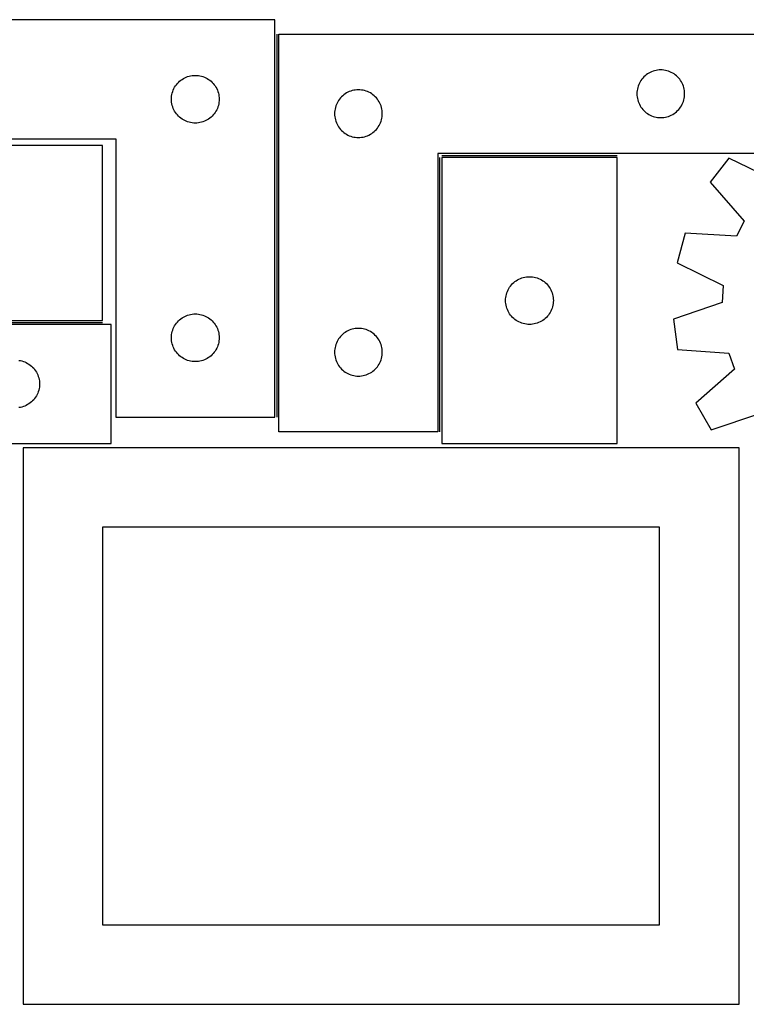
# Model space of a CAD drawing. Header units: millimetres. Extents: x 7 to 1243, y 7 to 2493.
# Tile 16 of 17: x 820 to 1094, y 2122 to 2493. Entities that reach past the tile are written whole.
import ezdxf

# ---------------------------------------------------------------- set-up
doc = ezdxf.new("R2010")
doc.units = ezdxf.units.MM
doc.layers.add('COMMON', color=5, linetype='CONTINUOUS', true_color=0x0000ff)
doc.layers.add('CUT', color=7, linetype='CONTINUOUS', true_color=0x000000)

msp = doc.modelspace()

# ---------------------------------------------------------------- linework, layer by layer
at = {"layer": 'COMMON'}
for p, q in [((916.785612, 2487.743927), (916.785612, 2343.194615)), ((978.285612, 2337.743927), (978.285612, 2441.243926)), ((979.035613, 2441.993927), (1045.035613, 2441.993927)), ((743.070523, 2379.001496), (851.070523, 2379.001496))]:
    msp.add_line(p, q, dxfattribs=at)
at = {"layer": 'CUT'}
for p, q in [((916.035611, 2493.194615), (736.035611, 2493.194615)), ((916.035611, 2343.194615), (916.035611, 2493.194615)), ((917.535612, 2487.743927), (1097.535612, 2487.743927)), ((917.535612, 2337.743927), (917.535612, 2487.743927)), ((1059.779799, 2474.070994), (1059.20624, 2473.937259)), ((1060.360876, 2474.16693), (1059.779799, 2474.070994)), ((1060.946984, 2474.224657), (1060.360876, 2474.16693)), ((1061.535612, 2474.243927), (1060.946984, 2474.224657)), ((1062.12424, 2474.224657), (1061.535612, 2474.243927)), ((1062.710347, 2474.16693), (1062.12424, 2474.224657)), ((1063.291425, 2474.070994), (1062.710347, 2474.16693)), ((1063.864983, 2473.937259), (1063.291425, 2474.070994)), ((880.101498, 2469.961173), (880.556758, 2470.334795)), ((880.556758, 2470.334795), (881.035479, 2470.677841)), ((881.035479, 2470.677841), (881.535611, 2470.988844)), ((881.535611, 2470.988844), (882.055013, 2471.26647)), ((882.055013, 2471.26647), (882.59146, 2471.509531)), ((882.59146, 2471.509531), (883.142656, 2471.716986)), ((883.142656, 2471.716986), (883.706239, 2471.887947)), ((883.706239, 2471.887947), (884.279798, 2472.021683)), ((884.279798, 2472.021683), (884.860875, 2472.117619)), ((884.860875, 2472.117619), (885.446983, 2472.175345)), ((885.446983, 2472.175345), (886.035611, 2472.194615)), ((886.035611, 2472.194615), (886.624239, 2472.175345)), ((886.624239, 2472.175345), (887.210346, 2472.117619)), ((887.210346, 2472.117619), (887.791424, 2472.021683)), ((887.791424, 2472.021683), (888.364982, 2471.887947)), ((888.364982, 2471.887947), (888.928566, 2471.716986)), ((888.928566, 2471.716986), (889.479762, 2471.509531)), ((889.479762, 2471.509531), (890.016209, 2471.26647)), ((890.016209, 2471.26647), (890.535611, 2470.988844)), ((890.535611, 2470.988844), (891.035743, 2470.677841)), ((891.035743, 2470.677841), (891.514464, 2470.334795)), ((891.514464, 2470.334795), (891.969723, 2469.961173)), ((1054.052385, 2470.244059), (1053.741383, 2469.743927)), ((1054.395432, 2470.72278), (1054.052385, 2470.244059)), ((1054.769053, 2471.178039), (1054.395432, 2470.72278)), ((1055.171651, 2471.607888), (1054.769053, 2471.178039)), ((1055.601499, 2472.010485), (1055.171651, 2471.607888)), ((1056.056759, 2472.384107), (1055.601499, 2472.010485)), ((1056.53548, 2472.727153), (1056.056759, 2472.384107)), ((1057.035612, 2473.038155), (1056.53548, 2472.727153)), ((1057.555014, 2473.315781), (1057.035612, 2473.038155)), ((1058.091461, 2473.558843), (1057.555014, 2473.315781)), ((1058.642657, 2473.766298), (1058.091461, 2473.558843)), ((1059.20624, 2473.937259), (1058.642657, 2473.766298)), ((1064.428567, 2473.766298), (1063.864983, 2473.937259)), ((1064.979763, 2473.558843), (1064.428567, 2473.766298)), ((1065.51621, 2473.315781), (1064.979763, 2473.558843)), ((1066.035612, 2473.038155), (1065.51621, 2473.315781)), ((1066.535744, 2472.727153), (1066.035612, 2473.038155)), ((1067.014465, 2472.384107), (1066.535744, 2472.727153)), ((1067.469724, 2472.010485), (1067.014465, 2472.384107)), ((1067.899573, 2471.607888), (1067.469724, 2472.010485)), ((1068.30217, 2471.178039), (1067.899573, 2471.607888)), ((1068.675792, 2470.72278), (1068.30217, 2471.178039)), ((1069.018838, 2470.244059), (1068.675792, 2470.72278)), ((1069.32984, 2469.743927), (1069.018838, 2470.244059)), ((877.51324, 2466.08757), (877.720695, 2466.638766)), ((877.720695, 2466.638766), (877.963756, 2467.175213)), ((877.963756, 2467.175213), (878.241382, 2467.694615)), ((878.241382, 2467.694615), (878.552384, 2468.194747)), ((878.552384, 2468.194747), (878.895431, 2468.673468)), ((878.895431, 2468.673468), (879.269052, 2469.128727)), ((879.269052, 2469.128727), (879.67165, 2469.558576)), ((879.67165, 2469.558576), (880.101498, 2469.961173)), ((891.969723, 2469.961173), (892.399572, 2469.558576)), ((892.399572, 2469.558576), (892.802169, 2469.128727)), ((892.802169, 2469.128727), (893.175791, 2468.673468)), ((893.175791, 2468.673468), (893.518837, 2468.194747)), ((893.518837, 2468.194747), (893.829839, 2467.694615)), ((893.829839, 2467.694615), (894.107465, 2467.175213)), ((894.107465, 2467.175213), (894.350527, 2466.638766)), ((894.350527, 2466.638766), (894.557982, 2466.08757)), ((945.779799, 2466.570994), (945.20624, 2466.437259)), ((946.360876, 2466.66693), (945.779799, 2466.570994)), ((946.946984, 2466.724657), (946.360876, 2466.66693)), ((947.535612, 2466.743927), (946.946984, 2466.724657)), ((948.12424, 2466.724657), (947.535612, 2466.743927)), ((948.710347, 2466.66693), (948.12424, 2466.724657)), ((949.291425, 2466.570994), (948.710347, 2466.66693)), ((949.864983, 2466.437259), (949.291425, 2466.570994)), ((1052.708544, 2466.99974), (1052.612608, 2466.418662)), ((1052.842279, 2467.573298), (1052.708544, 2466.99974)), ((1053.013241, 2468.136882), (1052.842279, 2467.573298)), ((1053.220696, 2468.688078), (1053.013241, 2468.136882)), ((1053.463757, 2469.224525), (1053.220696, 2468.688078)), ((1053.741383, 2469.743927), (1053.463757, 2469.224525)), ((1069.607466, 2469.224525), (1069.32984, 2469.743927)), ((1069.850528, 2468.688078), (1069.607466, 2469.224525)), ((1070.057983, 2468.136882), (1069.850528, 2468.688078)), ((1070.228944, 2467.573298), (1070.057983, 2468.136882)), ((1070.362679, 2466.99974), (1070.228944, 2467.573298)), ((1070.458616, 2466.418662), (1070.362679, 2466.99974)), ((877.035611, 2463.194615), (877.05488, 2463.783243)), ((877.05488, 2462.605987), (877.035611, 2463.194615)), ((877.05488, 2463.783243), (877.112607, 2464.369351)), ((877.112607, 2464.369351), (877.208543, 2464.950428)), ((877.208543, 2464.950428), (877.342278, 2465.523986)), ((877.342278, 2465.523986), (877.51324, 2466.08757)), ((894.557982, 2466.08757), (894.728943, 2465.523986)), ((894.728943, 2465.523986), (894.862678, 2464.950428)), ((894.862678, 2464.950428), (894.958615, 2464.369351)), ((894.958615, 2464.369351), (895.016341, 2463.783243)), ((895.016341, 2463.783243), (895.035611, 2463.194615)), ((895.035611, 2463.194615), (895.016341, 2462.605987)), ((940.395432, 2463.22278), (940.052385, 2462.744059)), ((940.769053, 2463.678039), (940.395432, 2463.22278)), ((941.171651, 2464.107888), (940.769053, 2463.678039)), ((941.601499, 2464.510485), (941.171651, 2464.107888)), ((942.056759, 2464.884107), (941.601499, 2464.510485)), ((942.53548, 2465.227153), (942.056759, 2464.884107)), ((943.035612, 2465.538155), (942.53548, 2465.227153)), ((943.555014, 2465.815781), (943.035612, 2465.538155)), ((944.091461, 2466.058843), (943.555014, 2465.815781)), ((944.642657, 2466.266298), (944.091461, 2466.058843)), ((945.20624, 2466.437259), (944.642657, 2466.266298)), ((950.428567, 2466.266298), (949.864983, 2466.437259)), ((950.979763, 2466.058843), (950.428567, 2466.266298)), ((951.51621, 2465.815781), (950.979763, 2466.058843)), ((952.035612, 2465.538155), (951.51621, 2465.815781)), ((952.535744, 2465.227153), (952.035612, 2465.538155)), ((953.014465, 2464.884107), (952.535744, 2465.227153)), ((953.469724, 2464.510485), (953.014465, 2464.884107)), ((953.899573, 2464.107888), (953.469724, 2464.510485)), ((954.30217, 2463.678039), (953.899573, 2464.107888)), ((954.675792, 2463.22278), (954.30217, 2463.678039)), ((955.018838, 2462.744059), (954.675792, 2463.22278)), ((1052.554881, 2465.832555), (1052.535612, 2465.243927)), ((1052.535612, 2465.243927), (1052.554881, 2464.655299)), ((1052.612608, 2466.418662), (1052.554881, 2465.832555)), ((1052.554881, 2464.655299), (1052.612608, 2464.069191)), ((1052.612608, 2464.069191), (1052.708544, 2463.488114)), ((1052.708544, 2463.488114), (1052.842279, 2462.914555)), ((1052.842279, 2462.914555), (1053.013241, 2462.350972)), ((1070.057983, 2462.350972), (1070.228944, 2462.914555)), ((1070.228944, 2462.914555), (1070.362679, 2463.488114)), ((1070.362679, 2463.488114), (1070.458616, 2464.069191)), ((1070.516342, 2465.832555), (1070.458616, 2466.418662)), ((1070.458616, 2464.069191), (1070.516342, 2464.655299)), ((1070.535612, 2465.243927), (1070.516342, 2465.832555)), ((1070.516342, 2464.655299), (1070.535612, 2465.243927)), ((877.112607, 2462.019879), (877.05488, 2462.605987)), ((877.208543, 2461.438802), (877.112607, 2462.019879)), ((877.342278, 2460.865244), (877.208543, 2461.438802)), ((877.51324, 2460.30166), (877.342278, 2460.865244)), ((877.720695, 2459.750464), (877.51324, 2460.30166)), ((877.963756, 2459.214017), (877.720695, 2459.750464)), ((878.241382, 2458.694615), (877.963756, 2459.214017)), ((894.107465, 2459.214017), (893.829839, 2458.694615)), ((894.350527, 2459.750464), (894.107465, 2459.214017)), ((894.557982, 2460.30166), (894.350527, 2459.750464)), ((894.728943, 2460.865244), (894.557982, 2460.30166)), ((894.862678, 2461.438802), (894.728943, 2460.865244)), ((894.958615, 2462.019879), (894.862678, 2461.438802)), ((895.016341, 2462.605987), (894.958615, 2462.019879)), ((938.708544, 2459.49974), (938.612608, 2458.918662)), ((938.842279, 2460.073298), (938.708544, 2459.49974)), ((939.013241, 2460.636882), (938.842279, 2460.073298)), ((939.220696, 2461.188078), (939.013241, 2460.636882)), ((939.463757, 2461.724525), (939.220696, 2461.188078)), ((939.741383, 2462.243927), (939.463757, 2461.724525)), ((940.052385, 2462.744059), (939.741383, 2462.243927)), ((955.32984, 2462.243927), (955.018838, 2462.744059)), ((955.607466, 2461.724525), (955.32984, 2462.243927)), ((955.850528, 2461.188078), (955.607466, 2461.724525)), ((956.057983, 2460.636882), (955.850528, 2461.188078)), ((956.228944, 2460.073298), (956.057983, 2460.636882)), ((956.362679, 2459.49974), (956.228944, 2460.073298)), ((956.458616, 2458.918662), (956.362679, 2459.49974)), ((1053.013241, 2462.350972), (1053.220696, 2461.799776)), ((1053.220696, 2461.799776), (1053.463757, 2461.263329)), ((1053.463757, 2461.263329), (1053.741383, 2460.743927)), ((1053.741383, 2460.743927), (1054.052385, 2460.243795)), ((1054.052385, 2460.243795), (1054.395432, 2459.765074)), ((1054.395432, 2459.765074), (1054.769053, 2459.309814)), ((1054.769053, 2459.309814), (1055.171651, 2458.879966)), ((1067.899573, 2458.879966), (1068.30217, 2459.309814)), ((1068.30217, 2459.309814), (1068.675792, 2459.765074)), ((1068.675792, 2459.765074), (1069.018838, 2460.243795)), ((1069.018838, 2460.243795), (1069.32984, 2460.743927)), ((1069.32984, 2460.743927), (1069.607466, 2461.263329)), ((1069.607466, 2461.263329), (1069.850528, 2461.799776)), ((1069.850528, 2461.799776), (1070.057983, 2462.350972)), ((878.552384, 2458.194483), (878.241382, 2458.694615)), ((878.895431, 2457.715762), (878.552384, 2458.194483)), ((879.269052, 2457.260503), (878.895431, 2457.715762)), ((879.67165, 2456.830654), (879.269052, 2457.260503)), ((880.101498, 2456.428057), (879.67165, 2456.830654)), ((880.556758, 2456.054435), (880.101498, 2456.428057)), ((881.035479, 2455.711388), (880.556758, 2456.054435)), ((881.535611, 2455.400386), (881.035479, 2455.711388)), ((882.055013, 2455.12276), (881.535611, 2455.400386)), ((890.535611, 2455.400386), (890.016209, 2455.12276)), ((891.035743, 2455.711388), (890.535611, 2455.400386)), ((891.514464, 2456.054435), (891.035743, 2455.711388)), ((891.969723, 2456.428057), (891.514464, 2456.054435)), ((892.399572, 2456.830654), (891.969723, 2456.428057)), ((892.802169, 2457.260503), (892.399572, 2456.830654)), ((893.175791, 2457.715762), (892.802169, 2457.260503)), ((893.518837, 2458.194483), (893.175791, 2457.715762)), ((893.829839, 2458.694615), (893.518837, 2458.194483)), ((938.554881, 2458.332555), (938.535612, 2457.743927)), ((938.535612, 2457.743927), (938.554881, 2457.155299)), ((938.612608, 2458.918662), (938.554881, 2458.332555)), ((938.554881, 2457.155299), (938.612608, 2456.569191)), ((938.612608, 2456.569191), (938.708544, 2455.988114)), ((938.708544, 2455.988114), (938.842279, 2455.414555)), ((938.842279, 2455.414555), (939.013241, 2454.850972)), ((956.057983, 2454.850972), (956.228944, 2455.414555)), ((956.228944, 2455.414555), (956.362679, 2455.988114)), ((956.362679, 2455.988114), (956.458616, 2456.569191)), ((956.516342, 2458.332555), (956.458616, 2458.918662)), ((956.458616, 2456.569191), (956.516342, 2457.155299)), ((956.535612, 2457.743927), (956.516342, 2458.332555)), ((956.516342, 2457.155299), (956.535612, 2457.743927)), ((1055.171651, 2458.879966), (1055.601499, 2458.477368)), ((1055.601499, 2458.477368), (1056.056759, 2458.103747)), ((1056.056759, 2458.103747), (1056.53548, 2457.7607)), ((1056.53548, 2457.7607), (1057.035612, 2457.449698)), ((1057.035612, 2457.449698), (1057.555014, 2457.172072)), ((1057.555014, 2457.172072), (1058.091461, 2456.929011)), ((1058.091461, 2456.929011), (1058.642657, 2456.721556)), ((1058.642657, 2456.721556), (1059.20624, 2456.550594)), ((1059.20624, 2456.550594), (1059.779799, 2456.416859)), ((1059.779799, 2456.416859), (1060.360876, 2456.320923)), ((1060.360876, 2456.320923), (1060.946984, 2456.263196)), ((1060.946984, 2456.263196), (1061.535612, 2456.243927)), ((1061.535612, 2456.243927), (1062.12424, 2456.263196)), ((1062.12424, 2456.263196), (1062.710347, 2456.320923)), ((1062.710347, 2456.320923), (1063.291425, 2456.416859)), ((1063.291425, 2456.416859), (1063.864983, 2456.550594)), ((1063.864983, 2456.550594), (1064.428567, 2456.721556)), ((1064.428567, 2456.721556), (1064.979763, 2456.929011)), ((1064.979763, 2456.929011), (1065.51621, 2457.172072)), ((1065.51621, 2457.172072), (1066.035612, 2457.449698)), ((1066.035612, 2457.449698), (1066.535744, 2457.7607)), ((1066.535744, 2457.7607), (1067.014465, 2458.103747)), ((1067.014465, 2458.103747), (1067.469724, 2458.477368)), ((1067.469724, 2458.477368), (1067.899573, 2458.879966)), ((882.59146, 2454.879699), (882.055013, 2455.12276)), ((883.142656, 2454.672244), (882.59146, 2454.879699)), ((883.706239, 2454.501283), (883.142656, 2454.672244)), ((884.279798, 2454.367547), (883.706239, 2454.501283)), ((884.860875, 2454.271611), (884.279798, 2454.367547)), ((885.446983, 2454.213885), (884.860875, 2454.271611)), ((886.035611, 2454.194615), (885.446983, 2454.213885)), ((886.624239, 2454.213885), (886.035611, 2454.194615)), ((887.210346, 2454.271611), (886.624239, 2454.213885)), ((887.791424, 2454.367547), (887.210346, 2454.271611)), ((888.364982, 2454.501283), (887.791424, 2454.367547)), ((888.928566, 2454.672244), (888.364982, 2454.501283)), ((889.479762, 2454.879699), (888.928566, 2454.672244)), ((890.016209, 2455.12276), (889.479762, 2454.879699)), ((939.013241, 2454.850972), (939.220696, 2454.299776)), ((939.220696, 2454.299776), (939.463757, 2453.763329)), ((939.463757, 2453.763329), (939.741383, 2453.243927)), ((939.741383, 2453.243927), (940.052385, 2452.743795)), ((940.052385, 2452.743795), (940.395432, 2452.265074)), ((940.395432, 2452.265074), (940.769053, 2451.809814)), ((940.769053, 2451.809814), (941.171651, 2451.379966)), ((953.899573, 2451.379966), (954.30217, 2451.809814)), ((954.30217, 2451.809814), (954.675792, 2452.265074)), ((954.675792, 2452.265074), (955.018838, 2452.743795)), ((955.018838, 2452.743795), (955.32984, 2453.243927)), ((955.32984, 2453.243927), (955.607466, 2453.763329)), ((955.607466, 2453.763329), (955.850528, 2454.299776)), ((955.850528, 2454.299776), (956.057983, 2454.850972)), ((736.035611, 2448.194615), (856.035611, 2448.194615)), ((856.035611, 2448.194615), (856.035611, 2343.194615)), ((941.171651, 2451.379966), (941.601499, 2450.977368)), ((941.601499, 2450.977368), (942.056759, 2450.603747)), ((942.056759, 2450.603747), (942.53548, 2450.2607)), ((942.53548, 2450.2607), (943.035612, 2449.949698)), ((943.035612, 2449.949698), (943.555014, 2449.672072)), ((943.555014, 2449.672072), (944.091461, 2449.429011)), ((944.091461, 2449.429011), (944.642657, 2449.221556)), ((944.642657, 2449.221556), (945.20624, 2449.050594)), ((945.20624, 2449.050594), (945.779799, 2448.916859)), ((945.779799, 2448.916859), (946.360876, 2448.820923)), ((946.360876, 2448.820923), (946.946984, 2448.763196)), ((946.946984, 2448.763196), (947.535612, 2448.743927)), ((947.535612, 2448.743927), (948.12424, 2448.763196)), ((948.12424, 2448.763196), (948.710347, 2448.820923)), ((948.710347, 2448.820923), (949.291425, 2448.916859)), ((949.291425, 2448.916859), (949.864983, 2449.050594)), ((949.864983, 2449.050594), (950.428567, 2449.221556)), ((950.428567, 2449.221556), (950.979763, 2449.429011)), ((950.979763, 2449.429011), (951.51621, 2449.672072)), ((951.51621, 2449.672072), (952.035612, 2449.949698)), ((952.035612, 2449.949698), (952.535744, 2450.2607)), ((952.535744, 2450.2607), (953.014465, 2450.603747)), ((953.014465, 2450.603747), (953.469724, 2450.977368)), ((953.469724, 2450.977368), (953.899573, 2451.379966)), ((851.070523, 2445.751497), (743.070523, 2445.751497)), ((851.070523, 2379.751497), (851.070523, 2445.751497)), ((1097.535612, 2442.743927), (977.535612, 2442.743927)), ((977.535612, 2442.743927), (977.535612, 2337.743927)), ((979.035613, 2441.243926), (979.035613, 2333.243926)), ((1045.035613, 2441.243926), (979.035613, 2441.243926)), ((1045.035613, 2333.243926), (1045.035613, 2441.243926)), ((1087.241544, 2441.001615), (1080.219212, 2431.848893)), ((1104.649569, 2432.492615), (1087.241544, 2441.001615)), ((1080.219212, 2431.848893), (1092.94541, 2417.237722)), ((1092.94541, 2417.237722), (1090.101886, 2411.470828)), ((1070.762715, 2412.670356), (1067.777522, 2401.527013)), ((1090.101886, 2411.470828), (1070.762715, 2412.670356)), ((1067.777522, 2401.527013), (1085.126448, 2392.898156)), ((1009.706241, 2395.937258), (1010.2798, 2396.070993)), ((1010.2798, 2396.070993), (1010.860877, 2396.166929)), ((1010.860877, 2396.166929), (1011.446985, 2396.224656)), ((1011.446985, 2396.224656), (1012.035613, 2396.243926)), ((1012.035613, 2396.243926), (1012.624241, 2396.224656)), ((1012.624241, 2396.224656), (1013.210348, 2396.166929)), ((1013.210348, 2396.166929), (1013.791426, 2396.070993)), ((1013.791426, 2396.070993), (1014.364984, 2395.937258)), ((1004.241384, 2391.743926), (1004.552386, 2392.244058)), ((1004.552386, 2392.244058), (1004.895433, 2392.722779)), ((1004.895433, 2392.722779), (1005.269054, 2393.178038)), ((1005.269054, 2393.178038), (1005.671652, 2393.607887)), ((1005.671652, 2393.607887), (1006.1015, 2394.010484)), ((1006.1015, 2394.010484), (1006.55676, 2394.384106)), ((1006.55676, 2394.384106), (1007.035481, 2394.727152)), ((1007.035481, 2394.727152), (1007.535613, 2395.038154)), ((1007.535613, 2395.038154), (1008.055015, 2395.31578)), ((1008.055015, 2395.31578), (1008.591462, 2395.558842)), ((1008.591462, 2395.558842), (1009.142658, 2395.766297)), ((1009.142658, 2395.766297), (1009.706241, 2395.937258)), ((1014.364984, 2395.937258), (1014.928568, 2395.766297)), ((1014.928568, 2395.766297), (1015.479764, 2395.558842)), ((1015.479764, 2395.558842), (1016.016211, 2395.31578)), ((1016.016211, 2395.31578), (1016.535613, 2395.038154)), ((1016.535613, 2395.038154), (1017.035745, 2394.727152)), ((1017.035745, 2394.727152), (1017.514466, 2394.384106)), ((1017.514466, 2394.384106), (1017.969725, 2394.010484)), ((1017.969725, 2394.010484), (1018.399574, 2393.607887)), ((1018.399574, 2393.607887), (1018.802171, 2393.178038)), ((1018.802171, 2393.178038), (1019.175793, 2392.722779)), ((1019.175793, 2392.722779), (1019.518839, 2392.244058)), ((1019.518839, 2392.244058), (1019.829841, 2391.743926)), ((1085.126448, 2392.898156), (1084.70627, 2386.482072)), ((1003.112609, 2388.418661), (1003.208545, 2388.999739)), ((1003.208545, 2388.999739), (1003.34228, 2389.573297)), ((1003.34228, 2389.573297), (1003.513242, 2390.136881)), ((1003.513242, 2390.136881), (1003.720697, 2390.688077)), ((1003.720697, 2390.688077), (1003.963758, 2391.224524)), ((1003.963758, 2391.224524), (1004.241384, 2391.743926)), ((1019.829841, 2391.743926), (1020.107467, 2391.224524)), ((1020.107467, 2391.224524), (1020.350529, 2390.688077)), ((1020.350529, 2390.688077), (1020.557984, 2390.136881)), ((1020.557984, 2390.136881), (1020.728945, 2389.573297)), ((1020.728945, 2389.573297), (1020.86268, 2388.999739)), ((1020.86268, 2388.999739), (1020.958617, 2388.418661)), ((1003.035613, 2387.243926), (1003.054882, 2387.832554)), ((1003.054882, 2386.655298), (1003.035613, 2387.243926)), ((1003.054882, 2387.832554), (1003.112609, 2388.418661)), ((1003.112609, 2386.06919), (1003.054882, 2386.655298)), ((1003.208545, 2385.488113), (1003.112609, 2386.06919)), ((1003.34228, 2384.914554), (1003.208545, 2385.488113)), ((1003.513242, 2384.350971), (1003.34228, 2384.914554)), ((1020.728945, 2384.914554), (1020.557984, 2384.350971)), ((1020.86268, 2385.488113), (1020.728945, 2384.914554)), ((1020.958617, 2386.06919), (1020.86268, 2385.488113)), ((1020.958617, 2388.418661), (1021.016343, 2387.832554)), ((1021.016343, 2386.655298), (1020.958617, 2386.06919)), ((1021.016343, 2387.832554), (1021.035613, 2387.243926)), ((1021.035613, 2387.243926), (1021.016343, 2386.655298)), ((1084.70627, 2386.482072), (1066.380166, 2380.189511)), ((881.535611, 2380.988844), (882.055013, 2381.26647)), ((882.055013, 2381.26647), (882.59146, 2381.509531)), ((882.59146, 2381.509531), (883.142656, 2381.716986)), ((883.142656, 2381.716986), (883.706239, 2381.887947)), ((883.706239, 2381.887947), (884.279798, 2382.021683)), ((884.279798, 2382.021683), (884.860875, 2382.117619)), ((884.860875, 2382.117619), (885.446983, 2382.175345)), ((885.446983, 2382.175345), (886.035611, 2382.194615)), ((886.035611, 2382.194615), (886.624239, 2382.175345)), ((886.624239, 2382.175345), (887.210346, 2382.117619)), ((887.210346, 2382.117619), (887.791424, 2382.021683)), ((887.791424, 2382.021683), (888.364982, 2381.887947)), ((888.364982, 2381.887947), (888.928566, 2381.716986)), ((888.928566, 2381.716986), (889.479762, 2381.509531)), ((889.479762, 2381.509531), (890.016209, 2381.26647)), ((890.016209, 2381.26647), (890.535611, 2380.988844)), ((1003.720697, 2383.799775), (1003.513242, 2384.350971)), ((1003.963758, 2383.263328), (1003.720697, 2383.799775)), ((1004.241384, 2382.743926), (1003.963758, 2383.263328)), ((1004.552386, 2382.243794), (1004.241384, 2382.743926)), ((1004.895433, 2381.765073), (1004.552386, 2382.243794)), ((1005.269054, 2381.309813), (1004.895433, 2381.765073)), ((1005.671652, 2380.879965), (1005.269054, 2381.309813)), ((1018.802171, 2381.309813), (1018.399574, 2380.879965)), ((1019.175793, 2381.765073), (1018.802171, 2381.309813)), ((1019.518839, 2382.243794), (1019.175793, 2381.765073)), ((1019.829841, 2382.743926), (1019.518839, 2382.243794)), ((1020.107467, 2383.263328), (1019.829841, 2382.743926)), ((1020.350529, 2383.799775), (1020.107467, 2383.263328)), ((1020.557984, 2384.350971), (1020.350529, 2383.799775)), ((854.321683, 2378.251496), (734.321683, 2378.251496)), ((743.070523, 2379.751497), (851.070523, 2379.751497)), ((854.321683, 2333.251496), (854.321683, 2378.251496)), ((877.963756, 2377.175213), (878.241382, 2377.694615)), ((878.241382, 2377.694615), (878.552384, 2378.194747)), ((878.552384, 2378.194747), (878.895431, 2378.673468)), ((878.895431, 2378.673468), (879.269052, 2379.128727)), ((879.269052, 2379.128727), (879.67165, 2379.558576)), ((879.67165, 2379.558576), (880.101498, 2379.961173)), ((880.101498, 2379.961173), (880.556758, 2380.334795)), ((880.556758, 2380.334795), (881.035479, 2380.677841)), ((881.035479, 2380.677841), (881.535611, 2380.988844)), ((890.535611, 2380.988844), (891.035743, 2380.677841)), ((891.035743, 2380.677841), (891.514464, 2380.334795)), ((891.514464, 2380.334795), (891.969723, 2379.961173)), ((891.969723, 2379.961173), (892.399572, 2379.558576)), ((892.399572, 2379.558576), (892.802169, 2379.128727)), ((892.802169, 2379.128727), (893.175791, 2378.673468)), ((893.175791, 2378.673468), (893.518837, 2378.194747)), ((893.518837, 2378.194747), (893.829839, 2377.694615)), ((893.829839, 2377.694615), (894.107465, 2377.175213)), ((1006.1015, 2380.477367), (1005.671652, 2380.879965)), ((1006.55676, 2380.103746), (1006.1015, 2380.477367)), ((1007.035481, 2379.760699), (1006.55676, 2380.103746)), ((1007.535613, 2379.449697), (1007.035481, 2379.760699)), ((1008.055015, 2379.172071), (1007.535613, 2379.449697)), ((1008.591462, 2378.92901), (1008.055015, 2379.172071)), ((1009.142658, 2378.721555), (1008.591462, 2378.92901)), ((1009.706241, 2378.550593), (1009.142658, 2378.721555)), ((1010.2798, 2378.416858), (1009.706241, 2378.550593)), ((1010.860877, 2378.320922), (1010.2798, 2378.416858)), ((1011.446985, 2378.263195), (1010.860877, 2378.320922)), ((1012.035613, 2378.243926), (1011.446985, 2378.263195)), ((1012.624241, 2378.263195), (1012.035613, 2378.243926)), ((1013.210348, 2378.320922), (1012.624241, 2378.263195)), ((1013.791426, 2378.416858), (1013.210348, 2378.320922)), ((1014.364984, 2378.550593), (1013.791426, 2378.416858)), ((1014.928568, 2378.721555), (1014.364984, 2378.550593)), ((1015.479764, 2378.92901), (1014.928568, 2378.721555)), ((1016.016211, 2379.172071), (1015.479764, 2378.92901)), ((1016.535613, 2379.449697), (1016.016211, 2379.172071)), ((1017.035745, 2379.760699), (1016.535613, 2379.449697)), ((1017.514466, 2380.103746), (1017.035745, 2379.760699)), ((1017.969725, 2380.477367), (1017.514466, 2380.103746)), ((1018.399574, 2380.879965), (1017.969725, 2380.477367)), ((1066.380166, 2380.189511), (1067.886579, 2368.75202)), ((877.035611, 2373.194615), (877.05488, 2373.783243)), ((877.05488, 2373.783243), (877.112607, 2374.369351)), ((877.112607, 2374.369351), (877.208543, 2374.950428)), ((877.208543, 2374.950428), (877.342278, 2375.523986)), ((877.342278, 2375.523986), (877.51324, 2376.08757)), ((877.51324, 2376.08757), (877.720695, 2376.638766)), ((877.720695, 2376.638766), (877.963756, 2377.175213)), ((894.107465, 2377.175213), (894.350527, 2376.638766)), ((894.350527, 2376.638766), (894.557982, 2376.08757)), ((894.557982, 2376.08757), (894.728943, 2375.523986)), ((894.728943, 2375.523986), (894.862678, 2374.950428)), ((894.862678, 2374.950428), (894.958615, 2374.369351)), ((894.958615, 2374.369351), (895.016341, 2373.783243)), ((895.016341, 2373.783243), (895.035611, 2373.194615)), ((940.769053, 2373.678039), (940.395432, 2373.22278)), ((941.171651, 2374.107888), (940.769053, 2373.678039)), ((941.601499, 2374.510485), (941.171651, 2374.107888)), ((942.056759, 2374.884107), (941.601499, 2374.510485)), ((942.53548, 2375.227153), (942.056759, 2374.884107)), ((943.035612, 2375.538155), (942.53548, 2375.227153)), ((943.555014, 2375.815781), (943.035612, 2375.538155)), ((944.091461, 2376.058843), (943.555014, 2375.815781)), ((944.642657, 2376.266298), (944.091461, 2376.058843)), ((945.20624, 2376.437259), (944.642657, 2376.266298)), ((945.779799, 2376.570994), (945.20624, 2376.437259)), ((946.360876, 2376.66693), (945.779799, 2376.570994)), ((946.946984, 2376.724657), (946.360876, 2376.66693)), ((947.535612, 2376.743927), (946.946984, 2376.724657)), ((948.12424, 2376.724657), (947.535612, 2376.743927)), ((948.710347, 2376.66693), (948.12424, 2376.724657)), ((949.291425, 2376.570994), (948.710347, 2376.66693)), ((949.864983, 2376.437259), (949.291425, 2376.570994)), ((950.428567, 2376.266298), (949.864983, 2376.437259)), ((950.979763, 2376.058843), (950.428567, 2376.266298)), ((951.51621, 2375.815781), (950.979763, 2376.058843)), ((952.035612, 2375.538155), (951.51621, 2375.815781)), ((952.535744, 2375.227153), (952.035612, 2375.538155)), ((953.014465, 2374.884107), (952.535744, 2375.227153)), ((953.469724, 2374.510485), (953.014465, 2374.884107)), ((953.899573, 2374.107888), (953.469724, 2374.510485)), ((954.30217, 2373.678039), (953.899573, 2374.107888)), ((954.675792, 2373.22278), (954.30217, 2373.678039)), ((877.05488, 2372.605987), (877.035611, 2373.194615)), ((877.112607, 2372.019879), (877.05488, 2372.605987)), ((877.208543, 2371.438802), (877.112607, 2372.019879)), ((877.342278, 2370.865244), (877.208543, 2371.438802)), ((877.51324, 2370.30166), (877.342278, 2370.865244)), ((877.720695, 2369.750464), (877.51324, 2370.30166)), ((894.557982, 2370.30166), (894.350527, 2369.750464)), ((894.728943, 2370.865244), (894.557982, 2370.30166)), ((894.862678, 2371.438802), (894.728943, 2370.865244)), ((894.958615, 2372.019879), (894.862678, 2371.438802)), ((895.016341, 2372.605987), (894.958615, 2372.019879)), ((895.035611, 2373.194615), (895.016341, 2372.605987)), ((938.842279, 2370.073298), (938.708544, 2369.49974)), ((939.013241, 2370.636882), (938.842279, 2370.073298)), ((939.220696, 2371.188078), (939.013241, 2370.636882)), ((939.463757, 2371.724525), (939.220696, 2371.188078)), ((939.741383, 2372.243927), (939.463757, 2371.724525)), ((940.052385, 2372.744059), (939.741383, 2372.243927)), ((940.395432, 2373.22278), (940.052385, 2372.744059)), ((955.018838, 2372.744059), (954.675792, 2373.22278)), ((955.32984, 2372.243927), (955.018838, 2372.744059)), ((955.607466, 2371.724525), (955.32984, 2372.243927)), ((955.850528, 2371.188078), (955.607466, 2371.724525)), ((956.057983, 2370.636882), (955.850528, 2371.188078)), ((956.228944, 2370.073298), (956.057983, 2370.636882)), ((956.362679, 2369.49974), (956.228944, 2370.073298)), ((877.963756, 2369.214017), (877.720695, 2369.750464)), ((878.241382, 2368.694615), (877.963756, 2369.214017)), ((878.552384, 2368.194483), (878.241382, 2368.694615)), ((878.895431, 2367.715762), (878.552384, 2368.194483)), ((879.269052, 2367.260503), (878.895431, 2367.715762)), ((879.67165, 2366.830654), (879.269052, 2367.260503)), ((880.101498, 2366.428057), (879.67165, 2366.830654)), ((880.556758, 2366.054435), (880.101498, 2366.428057)), ((891.969723, 2366.428057), (891.514464, 2366.054435)), ((892.399572, 2366.830654), (891.969723, 2366.428057)), ((892.802169, 2367.260503), (892.399572, 2366.830654)), ((893.175791, 2367.715762), (892.802169, 2367.260503)), ((893.518837, 2368.194483), (893.175791, 2367.715762)), ((893.829839, 2368.694615), (893.518837, 2368.194483)), ((894.107465, 2369.214017), (893.829839, 2368.694615)), ((894.350527, 2369.750464), (894.107465, 2369.214017)), ((938.554881, 2368.332555), (938.535612, 2367.743927)), ((938.535612, 2367.743927), (938.554881, 2367.155299)), ((938.612608, 2368.918662), (938.554881, 2368.332555)), ((938.554881, 2367.155299), (938.612608, 2366.569191)), ((938.708544, 2369.49974), (938.612608, 2368.918662)), ((938.612608, 2366.569191), (938.708544, 2365.988114)), ((956.458616, 2368.918662), (956.362679, 2369.49974)), ((956.362679, 2365.988114), (956.458616, 2366.569191)), ((956.516342, 2368.332555), (956.458616, 2368.918662)), ((956.458616, 2366.569191), (956.516342, 2367.155299)), ((956.535612, 2367.743927), (956.516342, 2368.332555)), ((956.516342, 2367.155299), (956.535612, 2367.743927)), ((1067.886579, 2368.75202), (1087.217018, 2367.419143)), ((1087.217018, 2367.419143), (1089.284153, 2361.330659)), ((819.496419, 2364.6745), (820.077496, 2364.578564)), ((820.077496, 2364.578564), (820.651054, 2364.444829)), ((820.651054, 2364.444829), (821.214638, 2364.273867)), ((821.214638, 2364.273867), (821.765834, 2364.066412)), ((821.765834, 2364.066412), (822.302281, 2363.823351)), ((822.302281, 2363.823351), (822.821683, 2363.545725)), ((822.821683, 2363.545725), (823.321815, 2363.234723)), ((823.321815, 2363.234723), (823.800536, 2362.891676)), ((823.800536, 2362.891676), (824.255795, 2362.518054)), ((824.255795, 2362.518054), (824.685644, 2362.115457)), ((881.035479, 2365.711388), (880.556758, 2366.054435)), ((881.535611, 2365.400386), (881.035479, 2365.711388)), ((882.055013, 2365.12276), (881.535611, 2365.400386)), ((882.59146, 2364.879699), (882.055013, 2365.12276)), ((883.142656, 2364.672244), (882.59146, 2364.879699)), ((883.706239, 2364.501283), (883.142656, 2364.672244)), ((884.279798, 2364.367547), (883.706239, 2364.501283)), ((884.860875, 2364.271611), (884.279798, 2364.367547)), ((885.446983, 2364.213885), (884.860875, 2364.271611)), ((886.035611, 2364.194615), (885.446983, 2364.213885)), ((886.624239, 2364.213885), (886.035611, 2364.194615)), ((887.210346, 2364.271611), (886.624239, 2364.213885)), ((887.791424, 2364.367547), (887.210346, 2364.271611)), ((888.364982, 2364.501283), (887.791424, 2364.367547)), ((888.928566, 2364.672244), (888.364982, 2364.501283)), ((889.479762, 2364.879699), (888.928566, 2364.672244)), ((890.016209, 2365.12276), (889.479762, 2364.879699)), ((890.535611, 2365.400386), (890.016209, 2365.12276)), ((891.035743, 2365.711388), (890.535611, 2365.400386)), ((891.514464, 2366.054435), (891.035743, 2365.711388)), ((938.708544, 2365.988114), (938.842279, 2365.414555)), ((938.842279, 2365.414555), (939.013241, 2364.850972)), ((939.013241, 2364.850972), (939.220696, 2364.299776)), ((939.220696, 2364.299776), (939.463757, 2363.763329)), ((939.463757, 2363.763329), (939.741383, 2363.243927)), ((939.741383, 2363.243927), (940.052385, 2362.743795)), ((940.052385, 2362.743795), (940.395432, 2362.265074)), ((954.675792, 2362.265074), (955.018838, 2362.743795)), ((955.018838, 2362.743795), (955.32984, 2363.243927)), ((955.32984, 2363.243927), (955.607466, 2363.763329)), ((955.607466, 2363.763329), (955.850528, 2364.299776)), ((955.850528, 2364.299776), (956.057983, 2364.850972)), ((956.057983, 2364.850972), (956.228944, 2365.414555)), ((956.228944, 2365.414555), (956.362679, 2365.988114)), ((824.685644, 2362.115457), (825.088241, 2361.685609)), ((825.088241, 2361.685609), (825.461863, 2361.230349)), ((825.461863, 2361.230349), (825.804909, 2360.751628)), ((825.804909, 2360.751628), (826.115911, 2360.251496)), ((826.115911, 2360.251496), (826.393537, 2359.732094)), ((826.393537, 2359.732094), (826.636599, 2359.195647)), ((826.636599, 2359.195647), (826.844054, 2358.644451)), ((940.395432, 2362.265074), (940.769053, 2361.809814)), ((940.769053, 2361.809814), (941.171651, 2361.379966)), ((941.171651, 2361.379966), (941.601499, 2360.977368)), ((941.601499, 2360.977368), (942.056759, 2360.603747)), ((942.056759, 2360.603747), (942.53548, 2360.2607)), ((942.53548, 2360.2607), (943.035612, 2359.949698)), ((943.035612, 2359.949698), (943.555014, 2359.672072)), ((943.555014, 2359.672072), (944.091461, 2359.429011)), ((944.091461, 2359.429011), (944.642657, 2359.221556)), ((944.642657, 2359.221556), (945.20624, 2359.050594)), ((945.20624, 2359.050594), (945.779799, 2358.916859)), ((945.779799, 2358.916859), (946.360876, 2358.820923)), ((946.360876, 2358.820923), (946.946984, 2358.763196)), ((948.12424, 2358.763196), (948.710347, 2358.820923)), ((948.710347, 2358.820923), (949.291425, 2358.916859)), ((949.291425, 2358.916859), (949.864983, 2359.050594)), ((949.864983, 2359.050594), (950.428567, 2359.221556)), ((950.428567, 2359.221556), (950.979763, 2359.429011)), ((950.979763, 2359.429011), (951.51621, 2359.672072)), ((951.51621, 2359.672072), (952.035612, 2359.949698)), ((952.035612, 2359.949698), (952.535744, 2360.2607)), ((952.535744, 2360.2607), (953.014465, 2360.603747)), ((953.014465, 2360.603747), (953.469724, 2360.977368)), ((953.469724, 2360.977368), (953.899573, 2361.379966)), ((953.899573, 2361.379966), (954.30217, 2361.809814)), ((954.30217, 2361.809814), (954.675792, 2362.265074)), ((1089.284153, 2361.330659), (1074.761099, 2348.503994)), ((826.844054, 2358.644451), (827.015015, 2358.080868)), ((827.015015, 2358.080868), (827.14875, 2357.507309)), ((827.14875, 2357.507309), (827.244687, 2356.926232)), ((827.244687, 2356.926232), (827.302413, 2356.340124)), ((827.302413, 2355.162868), (827.244687, 2354.57676)), ((827.302413, 2356.340124), (827.321683, 2355.751496)), ((827.321683, 2355.751496), (827.302413, 2355.162868)), ((946.946984, 2358.763196), (947.535612, 2358.743927)), ((947.535612, 2358.743927), (948.12424, 2358.763196)), ((826.393537, 2351.770898), (826.115911, 2351.251496)), ((826.636599, 2352.307345), (826.393537, 2351.770898)), ((826.844054, 2352.858541), (826.636599, 2352.307345)), ((827.015015, 2353.422125), (826.844054, 2352.858541)), ((827.14875, 2353.995683), (827.015015, 2353.422125)), ((827.244687, 2354.57676), (827.14875, 2353.995683)), ((822.302281, 2347.679642), (821.765834, 2347.43658)), ((822.821683, 2347.957268), (822.302281, 2347.679642)), ((823.321815, 2348.26827), (822.821683, 2347.957268)), ((823.800536, 2348.611316), (823.321815, 2348.26827)), ((824.255795, 2348.984938), (823.800536, 2348.611316)), ((824.685644, 2349.387535), (824.255795, 2348.984938)), ((825.088241, 2349.817384), (824.685644, 2349.387535)), ((825.461863, 2350.272643), (825.088241, 2349.817384)), ((825.804909, 2350.751364), (825.461863, 2350.272643)), ((826.115911, 2351.251496), (825.804909, 2350.751364)), ((1074.761099, 2348.503994), (1080.529782, 2338.51361)), ((820.077496, 2346.924429), (819.496419, 2346.828492)), ((820.651054, 2347.058164), (820.077496, 2346.924429)), ((821.214638, 2347.229125), (820.651054, 2347.058164)), ((821.765834, 2347.43658), (821.214638, 2347.229125)), ((1080.529782, 2338.51361), (1098.898849, 2344.67963)), ((856.035611, 2343.194615), (916.035611, 2343.194615)), ((977.535612, 2337.743927), (917.535612, 2337.743927)), ((674.321683, 2333.251496), (854.321683, 2333.251496)), ((979.035613, 2333.243926), (1045.035613, 2333.243926)), ((1091.08374, 2331.730499), (821.08374, 2331.730499)), ((821.08374, 2331.730499), (821.08374, 2121.730499)), ((1091.08374, 2121.730499), (1091.08374, 2331.730499)), ((1061.08374, 2301.730499), (851.08374, 2301.730499)), ((851.08374, 2301.730499), (851.08374, 2151.730499)), ((1061.08374, 2151.730499), (1061.08374, 2301.730499)), ((851.08374, 2151.730499), (1061.08374, 2151.730499)), ((821.08374, 2121.730499), (1091.08374, 2121.730499))]:
    msp.add_line(p, q, dxfattribs=at)

doc.saveas('drawing.dxf')
